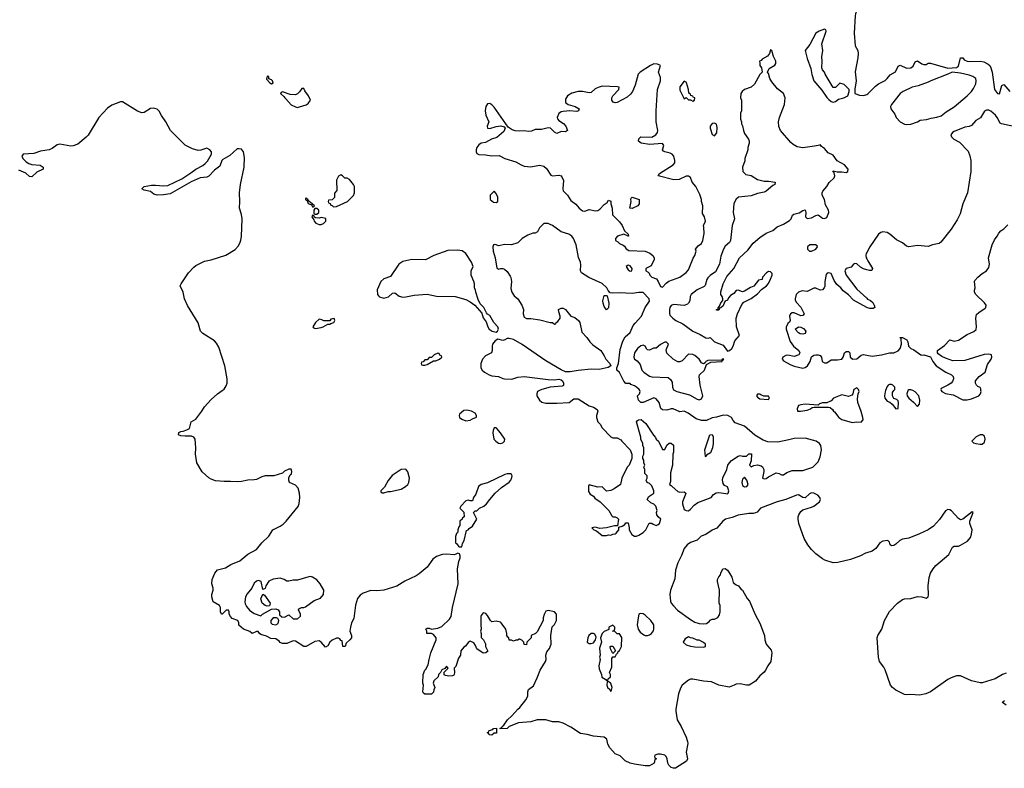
# Model space of a CAD drawing. Header units: inches. Extents: x 2473073 to 2657680, y 705365 to 849016.
# Tile 117 of 151: x 2582158 to 2591274, y 736501 to 743435. Entities that reach past the tile are written whole.
import ezdxf

# ---------------------------------------------------------------- set-up
doc = ezdxf.new("R2010")
doc.units = ezdxf.units.IN
doc.header["$MEASUREMENT"] = 0
for name, color, linetype in [('C5783', 7, 'Continuous'), ('C5784', 7, 'Continuous'), ('C5793', 7, 'Continuous'), ('C5794', 7, 'Continuous')]:
    doc.layers.add(name, color=color, linetype=linetype)

msp = doc.modelspace()

# ---------------------------------------------------------------- linework, layer by layer
at = {"layer": 'C5783', "color": 5, "elevation": 20}
for points in [[(2590000, 738498.1), (2589990, 738495.3), (2589943.6, 738470), (2589850, 738435.4), (2589733, 738407), (2589690, 738402.9), (2589611.8, 738430), (2589590, 738442.1), (2589529.3, 738489.3), (2589487.9, 738527.9), (2589455.8, 738570), (2589422.5, 738630), (2589371.5, 738770), (2589364.4, 738810), (2589365.3, 738830), (2589371.1, 738850), (2589390, 738880.6), (2589410, 738894.7), (2589490, 738919.4), (2589509.8, 738930), (2589561.5, 738970), (2589571.1, 738990), (2589564.6, 739010), (2589546.2, 739030), (2589511.6, 739050), (2589490, 739052.1), (2589470, 739045), (2589430, 739006.3), (2589410, 739008.2), (2589370, 739033.8), (2589349.8, 739029.8), (2589250, 738990.4), (2589170, 738968.5), (2589017.6, 738910), (2588985.4, 738874.6), (2588970, 738866.2), (2588950, 738861.6), (2588910, 738862.9), (2588810, 738845.3), (2588755.1, 738824.9), (2588693, 738810), (2588668, 738790), (2588613.9, 738726.1), (2588570, 738705.8), (2588511.8, 738668.2), (2588468.9, 738651.1), (2588430, 738615.1), (2588370, 738591.4), (2588336.5, 738570), (2588310, 738536.3), (2588286.3, 738473.7), (2588250, 738404), (2588230, 738338), (2588223.5, 738256.5), (2588182.8, 738150), (2588178.8, 738110), (2588182.8, 738050), (2588191, 738030), (2588210, 738004.7), (2588247.5, 737967.5), (2588370, 737881), (2588410, 737856), (2588450, 737841), (2588490, 737838), (2588516.4, 737843.6), (2588540.4, 737859.6), (2588550, 737872), (2588570, 737882), (2588590, 737882), (2588610, 737892), (2588620.4, 737899.6), (2588636.4, 737923.6), (2588642, 737950), (2588642, 738010), (2588635.3, 738030), (2588638, 738150), (2588618, 738230), (2588618, 738250), (2588630, 738274), (2588647.3, 738292.7), (2588648, 738310), (2588668, 738350), (2588690, 738352), (2588710, 738338), (2588730.8, 738310), (2588750, 738272), (2588763.4, 738223.4), (2588790, 738201), (2588812.8, 738192.8), (2588838, 738158), (2588850, 738150.8), (2588892.7, 738072.7), (2588913.4, 738050), (2588966.1, 737926.1), (2589010, 737844.7), (2589053, 737730), (2589058, 737690), (2589070.4, 737650), (2589116, 737596), (2589122.4, 737570), (2589113, 737490), (2589083.8, 737450), (2589063, 737410), (2589050, 737392.7), (2589010, 737359.3), (2588970, 737307), (2588911, 737270), (2588886, 737270), (2588830, 737282.7), (2588790, 737282), (2588772, 737270), (2588726.4, 737253.6), (2588630, 737272), (2588562.9, 737302.9), (2588490, 737309.6), (2588390, 737327.1), (2588370, 737326.9), (2588350, 737318.3), (2588293, 737270), (2588277, 737243), (2588258.7, 737190), (2588234, 737050), (2588234, 737030), (2588246.3, 736950), (2588282, 736890), (2588330, 736790.8), (2588341.6, 736750), (2588344.9, 736730), (2588328, 736650), (2588340.7, 736590), (2588332.3, 736567.7), (2588230, 736502.7), (2588210, 736501.2), (2588188.7, 736510), (2588169.4, 736529.4), (2588159, 736550), (2588153.2, 736590), (2588144, 736610), (2588130, 736624), (2588090, 736633.2), (2588066.4, 736633.6), (2588038, 736622), (2588034, 736610), (2588038, 736598), (2588054, 736590), (2588038, 736582), (2588032, 736550), (2587990, 736524), (2587950, 736522.7), (2587850, 736538.4), (2587808.7, 736550), (2587764, 736570), (2587717.5, 736617.5), (2587670, 736634), (2587620.9, 736690), (2587603.9, 736723.9), (2587595.1, 736770), (2587570, 736789.2), (2587470, 736797.6), (2587413.4, 736813.4), (2587350, 736824.2), (2587262.2, 736882.2), (2587190, 736918), (2587150, 736931.6), (2587090, 736932.3), (2587029.6, 736949.6), (2586950, 736949.6), (2586890, 736932.7), (2586776.8, 736923.2), (2586691, 736889), (2586670, 736868.7), (2586607.3, 736867.3), (2586607.3, 736872.7), (2586622, 736878), (2586626, 736890), (2586640.4, 736899.6), (2586674, 736950), (2586713.8, 736986.2), (2586769.6, 737050.4), (2586790, 737066), (2586844.8, 737135.2), (2586863.7, 737170), (2586862.9, 737210), (2586867.9, 737232.1), (2586913.8, 737266.2), (2586950, 737338), (2586978, 737410), (2587026, 737490), (2587032.3, 737510), (2587029.3, 737550), (2587038.6, 737581.4), (2587062, 737610), (2587079, 737650), (2587074.5, 737730), (2587089.3, 737810.7), (2587110, 737832), (2587129, 737870), (2587128.7, 737930), (2587109.1, 737949.1), (2587050, 737962), (2587030, 737958), (2587014.4, 737925.6), (2587005.4, 737894.6), (2587004.7, 737870), (2586950, 737766), (2586934, 737750), (2586894, 737730), (2586892, 737710), (2586854, 737670), (2586850, 737646), (2586828.9, 737648.9), (2586826, 737670), (2586808.4, 737688.4), (2586790, 737698), (2586782, 737698), (2586770, 737688), (2586750, 737688), (2586730, 737678), (2586710, 737688), (2586690, 737688), (2586686, 737710), (2586676.4, 737716.4), (2586668.7, 737730), (2586668.7, 737750), (2586658, 737790), (2586615.3, 737850), (2586610, 737855.3), (2586570, 737864), (2586530, 737858), (2586518, 737870), (2586490, 737918), (2586473.6, 737933.6), (2586450, 737942), (2586430, 737918), (2586427.1, 737907.1), (2586426, 737830), (2586431.1, 737791.1), (2586424.7, 737770), (2586431.1, 737748.9), (2586431.6, 737711.6), (2586451.3, 737690), (2586470, 737654), (2586471.3, 737630), (2586492.7, 737587.3), (2586474, 737570), (2586450, 737569), (2586389, 737609), (2586378, 737638), (2586362, 737662), (2586330, 737678), (2586310, 737668), (2586286.4, 737633.6), (2586270, 737622), (2586242, 737590), (2586238, 737550), (2586219.8, 737520.2), (2586196, 737444), (2586182, 737430), (2586184.7, 737390), (2586182, 737370), (2586176.9, 737363.1), (2586163.6, 737356.4), (2586130, 737355.3), (2586100.4, 737360.4), (2586087.3, 737367.3), (2586087.3, 737392.7), (2586126, 737430), (2586110, 737446), (2586094, 737426), (2586065.4, 737414.6), (2586052.7, 737387.3), (2586034, 737370), (2586032.7, 737347.3), (2585992, 737310), (2585986, 737290), (2586002, 737250), (2585992.7, 737227.3), (2585990, 737206), (2585970, 737188), (2585910, 737188), (2585896.4, 737196.4), (2585889.5, 737210), (2585895.3, 737270), (2585889.5, 737290.5), (2585893.2, 737370), (2585910, 737411.3), (2585919.3, 737420.7), (2585938.9, 737461.1), (2585947.6, 737510), (2585965.6, 737570), (2586014, 737690), (2586014, 737710), (2585990, 737742), (2585970, 737748.7), (2585926, 737750), (2585926, 737770), (2585918, 737790), (2585930, 737798), (2585950, 737798), (2585971.3, 737791.3), (2586030, 737800.5), (2586065.3, 737814.7), (2586137.1, 737882.9), (2586152.9, 737907.1), (2586163.6, 737990), (2586218, 738210), (2586212.5, 738347.5), (2586223.7, 738416.3), (2586235.3, 738450), (2586235.3, 738470), (2586228.4, 738488.4), (2586215.3, 738495.3), (2586196.8, 738483.2), (2586180.7, 738479.3), (2586110, 738484), (2586070, 738480.9), (2586016.3, 738463.7), (2585982.9, 738437.1), (2585930, 738365.3), (2585857.4, 738302.6), (2585830, 738284.6), (2585724.9, 738235.1), (2585650, 738189.8), (2585530, 738151.1), (2585465.6, 738145.6), (2585410, 738147.6), (2585338, 738122), (2585310, 738105.1), (2585286.7, 738073.3), (2585266.5, 738013.5), (2585250.3, 737890), (2585230.5, 737850), (2585221, 737810), (2585216, 737770), (2585230.5, 737730.5), (2585230.6, 737710), (2585216, 737690), (2585181, 737659), (2585170, 737628), (2585148.9, 737628.9), (2585142, 737682), (2585130, 737686), (2585122, 737702), (2585110, 737706), (2585090, 737706), (2585050, 737688.7), (2585030, 737668.7), (2585010, 737635.3), (2584990, 737622), (2584950, 737668.7), (2584930, 737682), (2584890, 737675.3), (2584810, 737629), (2584790, 737629), (2584710, 737678), (2584690, 737682), (2584630, 737658), (2584590, 737658), (2584570, 737668), (2584560.4, 737680.4), (2584530, 737702), (2584483.2, 737703.2), (2584443.7, 737723.7), (2584390, 737742), (2584378, 737750), (2584367.3, 737767.3), (2584350, 737768), (2584310, 737748.7), (2584289, 737769), (2584228.7, 737790), (2584187.3, 737827.3), (2584186, 737850), (2584178, 737870), (2584126, 737890), (2584110, 737906), (2584098, 737930), (2584098, 737950), (2584090, 737966), (2584070, 737966), (2584034, 737930), (2584026, 737930), (2584018, 737950), (2584018, 737990), (2584008, 738010), (2583950, 738042), (2583937.2, 738090), (2583935.3, 738110), (2583948.7, 738150), (2583948.7, 738170), (2583937.2, 738210), (2583939.3, 738250), (2583964.5, 738310), (2583990, 738338.8), (2584062.5, 738357.5), (2584112.7, 738390), (2584197.1, 738422.9), (2584270, 738483.7), (2584350.8, 738529.2), (2584398.3, 738590), (2584466, 738650), (2584500.9, 738710), (2584570, 738743.1), (2584597.7, 738762.3), (2584625.4, 738790), (2584734.7, 738925.3), (2584745.1, 738954.9), (2584751.6, 739010), (2584749.8, 739050), (2584735.3, 739095.3), (2584710, 739122.4), (2584657.2, 739150), (2584649.5, 739169.5), (2584649.4, 739190.6), (2584662, 739218), (2584673.2, 739230), (2584679, 739250), (2584670, 739273.2), (2584650, 739273.2), (2584610, 739253.2), (2584590, 739236), (2584510, 739209.6), (2584430, 739209.3), (2584399.9, 739200.1), (2584350, 739176), (2584330, 739172), (2584270, 739171.6), (2584210, 739158), (2584170, 739154.7), (2584110, 739159.1), (2584050, 739156.9), (2583970, 739165.1), (2583930, 739178.9), (2583910, 739191.6), (2583848.5, 739248.5), (2583798, 739330), (2583785.2, 739410), (2583787.3, 739470), (2583782.4, 739550), (2583770, 739569.4), (2583750, 739578), (2583690, 739576.2), (2583650, 739582), (2583628, 739590), (2583630, 739610.4), (2583650, 739620.5), (2583670, 739623), (2583704.2, 739635.8), (2583729.3, 739650), (2583744.5, 739710), (2583790, 739735.5), (2583845.6, 739810), (2583869.6, 739850), (2583930, 739917.6), (2583989.6, 739970), (2584031, 740000)], [(2586972, 740000), (2586952, 739990), (2586944.7, 739970), (2586946, 739950), (2586970, 739911.3), (2586993.7, 739893.7), (2587030, 739882.8), (2587130, 739883), (2587246, 739890), (2587290, 739922), (2587330, 739924.7), (2587430, 739858), (2587470, 739844.7), (2587503.6, 739823.6), (2587512, 739810), (2587498, 739770), (2587498, 739750), (2587512, 739710), (2587532, 739690), (2587550, 739654), (2587630, 739572), (2587650, 739562), (2587690, 739562), (2587723.6, 739543.6), (2587732, 739530), (2587810.9, 739450.9), (2587824.7, 739410), (2587824.7, 739370), (2587802, 739310), (2587782, 739290), (2587732, 739190), (2587722, 739130), (2587662, 739090), (2587630, 739074), (2587590, 739068.7), (2587550, 739108), (2587510, 739104), (2587430, 739126), (2587423.6, 739116.4), (2587425.4, 739065.4), (2587439.6, 739039.6), (2587470, 739022), (2587483.5, 739003.5), (2587532, 738970), (2587591.1, 738911.1), (2587612, 738890), (2587639.6, 738839.6), (2587650, 738832), (2587670, 738832), (2587690, 738822), (2587702, 738810), (2587694, 738746), (2587666, 738746), (2587590, 738728.7), (2587530, 738722), (2587485.4, 738734.6), (2587454, 738730), (2587474, 738710), (2587499.8, 738699.8), (2587550, 738658), (2587590, 738658), (2587610, 738664.7), (2587630, 738662), (2587648.9, 738671.1), (2587670, 738672), (2587680.4, 738679.6), (2587706, 738710), (2587706, 738734), (2587736.4, 738743.6), (2587762, 738758), (2587770, 738774), (2587790, 738774), (2587802, 738730), (2587802, 738710), (2587825.4, 738665.4), (2587850, 738652), (2587870, 738652), (2587890, 738662), (2587930, 738684.7), (2587955.3, 738710), (2587987.3, 738772.7), (2588010, 738772), (2588022, 738762), (2588050, 738751.3), (2588070, 738758), (2588082, 738770), (2588094, 738810), (2588068, 738830), (2588058, 738850), (2588055.3, 738870), (2588061.2, 738890), (2588048.7, 738930), (2588030, 738948.7), (2588000.2, 738960.2), (2587968.7, 738990), (2587982, 739018), (2588028, 739050), (2588028.7, 739070), (2588010, 739118), (2587990, 739138), (2587966, 739150), (2587958, 739170), (2587966, 739190), (2587966, 739210), (2587947.3, 739232.7), (2587946, 739270), (2587938, 739290), (2587946, 739310), (2587938, 739330), (2587936.4, 739356.4), (2587928, 739370), (2587928.4, 739391.6), (2587938, 739410), (2587938, 739470), (2587928, 739490), (2587928, 739510), (2587908.9, 739548.9), (2587908.4, 739568.4), (2587869.3, 739709.3), (2587876.4, 739723.6), (2587886, 739730), (2587910.5, 739730.5), (2587953.7, 739693.7), (2588026.4, 739586.4), (2588045.4, 739565.4), (2588052, 739550), (2588072, 739530), (2588110, 739454), (2588130, 739454), (2588150, 739494), (2588170, 739514), (2588190, 739514), (2588210, 739494), (2588211.3, 739430), (2588204.7, 739410), (2588200.7, 739310), (2588182, 739238), (2588182, 739158), (2588174, 739130), (2588190, 739122), (2588198, 739110), (2588250, 739066.4), (2588270, 739059.3), (2588310, 739061), (2588324.7, 739050), (2588320.7, 739030), (2588295.5, 738970), (2588294.9, 738950), (2588310, 738898.8), (2588330, 738888), (2588350, 738887.3), (2588370, 738900.7), (2588401.6, 738938.4), (2588437.7, 738962.3), (2588561.2, 739010), (2588582.4, 739037.6), (2588607.2, 739052.8), (2588630, 739054.8), (2588694.8, 739045.2), (2588710, 739044.9), (2588716, 739050), (2588723.7, 739070), (2588718.4, 739090), (2588710, 739109), (2588682, 739122), (2588670, 739138), (2588663.7, 739170), (2588666.8, 739193.2), (2588704, 739270), (2588715.3, 739310), (2588729.1, 739330.9), (2588749.1, 739350.9), (2588810, 739391.3), (2588830, 739398), (2588850, 739392), (2588887.3, 739392.7), (2588910, 739414), (2588932.7, 739412.7), (2588931.3, 739348.7), (2588914, 739310), (2588930, 739294), (2588955.3, 739304.7), (2588989.3, 739310.7), (2589023.5, 739303.5), (2589034.8, 739294.8), (2589046.8, 739270), (2589046.8, 739250), (2589034, 739190), (2589050, 739182), (2589070, 739186), (2589090, 739202), (2589163.1, 739236.9), (2589190, 739231.3), (2589210, 739220.7), (2589230, 739220.7), (2589260.1, 739239.9), (2589310, 739259.5), (2589410, 739259.5), (2589502, 739290), (2589550, 739341), (2589570, 739386), (2589581.1, 739450), (2589575.6, 739490), (2589564.2, 739510), (2589532, 739530), (2589430, 739558.8), (2589330, 739557.3), (2589277.7, 739542.3), (2589176.9, 739523.1), (2589084.2, 739524.2), (2589040.5, 739540.5), (2588965.7, 739585.7), (2588870, 739670.5), (2588782.6, 739702.6), (2588763.2, 739723.2), (2588748.7, 739750), (2588714, 739770), (2588670, 739771.9), (2588610, 739752.8), (2588570, 739748.3), (2588515.9, 739724.1), (2588470, 739722), (2588419.6, 739739.6), (2588347.6, 739790), (2588310, 739808.2), (2588270, 739803.5), (2588209.3, 739830.7), (2588190, 739831.6), (2588150, 739817.2), (2588110, 739820.9), (2588094, 739834), (2588079.7, 739890), (2588050, 739922.4), (2588030, 739931.3), (2587930, 739888.7), (2587910, 739888.7), (2587898, 739898), (2587888.7, 739910), (2587878, 739950), (2587895.3, 739970), (2587904, 739990), (2587898.3, 740000)], [(2588224, 740000), (2588241, 739990), (2588359.3, 739959.3), (2588430, 739919.5), (2588450, 739912.7), (2588470, 739924.4), (2588482, 739950), (2588470.3, 740000)], [(2589878.6, 740000), (2589871.1, 739968.9), (2589862, 739958), (2589830, 739946), (2589770, 739961.2), (2589694, 739930), (2589670, 739906), (2589630, 739886), (2589590, 739886), (2589563.6, 739876.4), (2589550, 739866), (2589430, 739873.2), (2589390, 739869.2), (2589370, 739862), (2589354.8, 739830), (2589358, 739810), (2589387.9, 739807.9), (2589450, 739819.3), (2589479, 739830), (2589496.6, 739843.4), (2589512.9, 739847.1), (2589646, 739846), (2589662, 739842), (2589684, 739824), (2589691.3, 739810), (2589703.4, 739803.4), (2589743.1, 739750), (2589770, 739730.5), (2589864, 739704), (2589909.5, 739710.5), (2589950, 739708.4), (2589967.6, 739730), (2589965.4, 739750), (2589950, 739805.2), (2589917, 739890), (2589915.1, 739924.9), (2589921.2, 739970), (2589929.2, 739990), (2589926.6, 740000)]]:
    msp.add_lwpolyline(points, dxfattribs=at)
for points in [[(2589010, 739968), (2588990, 739968), (2588982.8, 739957.2), (2588981, 739950), (2588990, 739938), (2589010, 739924.9), (2589090, 739918), (2589099, 739930), (2589090, 739948), (2589048.9, 739948.9), (2589019, 739959)], [(2586297.2, 739817.2), (2586270, 739814), (2586230, 739782), (2586225.5, 739770), (2586230, 739752), (2586250, 739736), (2586290, 739721), (2586330, 739724.7), (2586350, 739738), (2586387.3, 739752.7), (2586388, 739770), (2586374, 739790), (2586342, 739810)], [(2586570, 739654.5), (2586550, 739654.5), (2586540.5, 739630), (2586539.3, 739610), (2586547.3, 739550), (2586566, 739530), (2586590, 739514), (2586610, 739510.7), (2586630, 739517.3), (2586645.2, 739530), (2586649.2, 739550), (2586610, 739609.2), (2586574.5, 739650)], [(2588510, 739386), (2588506, 739390), (2588502, 739450), (2588548.7, 739590), (2588570, 739594), (2588578, 739570), (2588578, 739510), (2588571.6, 739468.4), (2588555.3, 739424.7), (2588518, 739402)], [(2585732.7, 739272.7), (2585690, 739269), (2585605.2, 739214.8), (2585570, 739168), (2585536, 739104), (2585502, 739070), (2585502, 739062), (2585512.7, 739052.7), (2585530, 739052), (2585570, 739064.7), (2585590, 739066), (2585690, 739086.8), (2585730, 739110.8), (2585750, 739131), (2585760.9, 739150), (2585766.6, 739190), (2585750, 739248)], [(2586670, 739229.2), (2586650, 739222.7), (2586490, 739144.5), (2586430, 739129.3), (2586418, 739122), (2586407.3, 739110), (2586379.9, 739040.1), (2586358.8, 739010), (2586350, 738978), (2586330, 738978), (2586310, 738986), (2586290, 738978), (2586242, 738930), (2586234, 738910), (2586270, 738874), (2586272, 738830), (2586258, 738822), (2586254, 738810), (2586234, 738790), (2586234, 738750), (2586223.6, 738736.4), (2586214, 738710), (2586214, 738690), (2586203.6, 738676.4), (2586192.7, 738647.3), (2586192, 738610), (2586194, 738590), (2586203.6, 738583.6), (2586219.6, 738559.6), (2586230, 738552), (2586250, 738554), (2586258, 738582), (2586272.7, 738610), (2586294.6, 738705.4), (2586310, 738711.3), (2586318, 738722), (2586350, 738744), (2586389.3, 738810), (2586358, 738870), (2586375.3, 738884.7), (2586390, 738886), (2586414, 738910), (2586454, 738930), (2586481.2, 738950), (2586509.6, 738990.4), (2586561.2, 739050), (2586619.3, 739100.7), (2586690, 739151), (2586705.2, 739170), (2586715.3, 739195.3), (2586718, 739210), (2586708.4, 739228.4)], [(2588870, 739198), (2588850, 739178), (2588842.8, 739150), (2588850, 739122), (2588870, 739107.3), (2588890, 739111.3), (2588901.2, 739130), (2588890, 739168.7)], [(2584850, 738277), (2584834.5, 738274.5), (2584730, 738245.2), (2584690, 738245.2), (2584650, 738234), (2584630, 738234), (2584608, 738250), (2584570, 738262), (2584506.2, 738253.8), (2584464.9, 738235.1), (2584437.3, 738190), (2584430, 738168), (2584410, 738158), (2584393.2, 738230), (2584370, 738240.9), (2584350, 738233.6), (2584330, 738216.2), (2584307.4, 738170), (2584263.2, 738116.8), (2584248.9, 738090), (2584243.1, 738043.1), (2584246, 738026), (2584259.2, 737999.2), (2584286.7, 737966.7), (2584330, 737936), (2584390, 737914), (2584406, 737930), (2584490, 737974), (2584530, 737978), (2584552, 737970), (2584562, 737950), (2584563.6, 737923.6), (2584583.6, 737903.6), (2584610, 737902), (2584650, 737922), (2584690, 737884.7), (2584730, 737886.8), (2584758, 737910), (2584758, 737930), (2584738, 737970), (2584743.1, 737976.9), (2584766, 737990), (2584790, 737991.3), (2584803.1, 737996.9), (2584884.1, 738055.9), (2584942.7, 738077.3), (2584969.2, 738110), (2584973.2, 738150), (2584940.9, 738210), (2584910, 738246), (2584870, 738272.3)], [(2584450, 738002), (2584430, 738008.7), (2584404, 738030), (2584389.5, 738070), (2584410, 738114), (2584423.6, 738103.6), (2584478, 738030), (2584470, 738006)], [(2584536.4, 737896.4), (2584506, 737894), (2584482, 737870), (2584482, 737850), (2584496, 737836), (2584530, 737831), (2584550, 737842), (2584558, 737870), (2584548.4, 737888.4)], [(2587903.8, 737936.2), (2587890.9, 737929.1), (2587884.5, 737895.5), (2587876, 737830), (2587884.7, 737790), (2587902.8, 737762.8), (2587936.9, 737736.9), (2587950, 737731.3), (2587970, 737731.3), (2587990, 737738), (2588009.1, 737750.9), (2588024.7, 737775.3), (2588029.1, 737790.9), (2588029.2, 737830), (2588002, 737870), (2587950, 737920.7), (2587930, 737933.3)], [(2587650, 737828), (2587614, 737810), (2587612.7, 737787.3), (2587570, 737768.7), (2587551.3, 737750), (2587536, 737710), (2587544.7, 737670), (2587526, 737614), (2587531, 737550), (2587526, 737530), (2587531.3, 737510), (2587518.8, 737450), (2587524, 737424), (2587544.7, 737370), (2587546.4, 737346.4), (2587583.6, 737323.6), (2587590, 737314), (2587602, 737318), (2587606, 737330), (2587628, 737350), (2587628, 737370), (2587618, 737390), (2587640.4, 737439.6), (2587640.4, 737519.6), (2587650, 737534), (2587670, 737534), (2587682, 737558), (2587695.3, 737570), (2587698, 737582), (2587710, 737592), (2587729.1, 737630.9), (2587732.5, 737712.5), (2587710, 737746), (2587690, 737748), (2587667.3, 737767.3), (2587646, 737770), (2587662, 737778), (2587667.3, 737792.7), (2587668, 737810)], [(2587470, 737749), (2587450, 737749), (2587427.3, 737730), (2587418.8, 737710), (2587412, 737670), (2587430, 737658), (2587450, 737658), (2587470, 737664.7), (2587489, 737690), (2587494.6, 737714.6), (2587483.1, 737743.1)], [(2588350, 737718), (2588319.6, 737700.4), (2588302, 737670), (2588330, 737644.7), (2588370, 737631.3), (2588410, 737626), (2588490, 737624.7), (2588506, 737630), (2588508, 737650), (2588490, 737668), (2588450, 737688), (2588430, 737688), (2588390, 737708), (2588368.4, 737708.4)], [(2587650, 737566), (2587628.9, 737608.9), (2587626, 737630), (2587630, 737634), (2587650, 737634), (2587674, 737590)], [(2587610, 737306), (2587598, 737302), (2587594, 737270), (2587604.7, 737244.7), (2587616.9, 737236.9), (2587630, 737214), (2587636.4, 737223.6), (2587642, 737250), (2587630, 737286)], [(2586530, 736808.7), (2586506, 736810), (2586502, 736822), (2586488, 736830), (2586490, 736834), (2586502, 736838), (2586506, 736850), (2586538, 736862), (2586546, 736870), (2586572, 736872), (2586572.7, 736827.3), (2586550, 736826)]]:
    msp.add_lwpolyline(points, close=True, dxfattribs=at)
at = {"layer": 'C5784', "color": 5, "elevation": 20}
for points in [[(2590000, 743558.6), (2589988.3, 743551.7), (2589928.3, 743531.7), (2589905.7, 743514.3), (2589895.1, 743490), (2589892.6, 743470), (2589884.1, 743310), (2589893.8, 743193.8), (2589916.9, 743150), (2589922.4, 743122.4), (2589918.3, 743081.7), (2589892.5, 742952.5), (2589904, 742870), (2589890.9, 742790.9), (2589891.3, 742750), (2589934.7, 742734.7), (2589970, 742731.8), (2590000, 742743.5)], [(2584031, 740000), (2584050, 740013.8), (2584070, 740045.3), (2584078.3, 740070), (2584077.3, 740110), (2584057.9, 740230), (2584003.1, 740403.1), (2583979.9, 740439.9), (2583960.6, 740460.6), (2583854, 740530), (2583833.3, 740550), (2583810, 740626.6), (2583710, 740787.6), (2583684.2, 740850), (2583671.7, 740911.7), (2583643, 740970), (2583651.6, 740990), (2583721.1, 741090), (2583770, 741143.2), (2583790, 741158.5), (2583870, 741198.2), (2583930, 741210.2), (2584067, 741253), (2584153.5, 741306.5), (2584181, 741339), (2584195.2, 741364.8), (2584206.5, 741393.5), (2584212.9, 741427.1), (2584217.3, 741590), (2584212.8, 741630), (2584194.4, 741690), (2584197.1, 741750), (2584193.7, 741830), (2584201.9, 741910), (2584236.6, 742070), (2584239, 742159), (2584231.3, 742211.3), (2584210, 742235.1), (2584190, 742239.7), (2584170, 742237.6), (2584102.8, 742177.2), (2584040.1, 742139.9), (2584030.2, 742130), (2584010, 742079.7), (2583960.1, 742039.9), (2583910, 741986.2), (2583890, 741976.8), (2583830, 741969.8), (2583746.7, 741933.3), (2583550, 741822), (2583490, 741812.2), (2583429.7, 741809.7), (2583400.4, 741820.4), (2583370, 741842.7), (2583310, 741855.3), (2583288, 741870), (2583309.4, 741890.6), (2583377.5, 741902.5), (2583416.6, 741903.4), (2583490, 741896.1), (2583530, 741900.8), (2583657.9, 741962.1), (2583743.8, 742016.2), (2583790, 742051.1), (2583853.9, 742086.1), (2583876.6, 742103.4), (2583895.9, 742124.1), (2583932.3, 742190), (2583933, 742210), (2583919.8, 742230), (2583890, 742244.7), (2583833.7, 742226.3), (2583810, 742224), (2583757.9, 742237.9), (2583690, 742272), (2583555, 742410), (2583510, 742488.3), (2583470, 742546.9), (2583448.9, 742588.9), (2583430, 742604.9), (2583394.9, 742614.9), (2583370, 742612.6), (2583310, 742574.3), (2583290, 742573.1), (2583248.9, 742588.9), (2583110, 742675), (2583090, 742674.2), (2583010, 742643.5), (2582970, 742614.4), (2582891.6, 742530), (2582793.1, 742366.9), (2582773.9, 742346.1), (2582697, 742283), (2582653.6, 742266.4), (2582630, 742263.4), (2582530, 742281.1), (2582505.5, 742274.5), (2582457.3, 742242.7), (2582430, 742230.9), (2582350, 742218.9), (2582290, 742195.2), (2582190.1, 742189.9), (2582178.6, 742170), (2582185.4, 742150), (2582217.3, 742117.3), (2582242.8, 742102.8), (2582270, 742094.4), (2582348.6, 742088.6), (2582376.3, 742070), (2582374, 742050), (2582316.7, 742023.3), (2582270, 741978.9), (2582250, 741981.7), (2582213.5, 742013.5), (2582150, 742042.9)], [(2587898.3, 740000), (2587892.7, 740010), (2587870, 740031.8), (2587850, 740045.2), (2587816.4, 740056.4), (2587810, 740066), (2587770, 740066), (2587750, 740088), (2587710, 740168), (2587688, 740190), (2587686, 740210), (2587702, 740250), (2587718.9, 740381.1), (2587742.7, 740457.3), (2587763.2, 740496.8), (2587810, 740538.8), (2587838.6, 740601.4), (2587854.9, 740625.1), (2587915.4, 740690), (2587949.6, 740770), (2587990, 740826.8), (2587984.5, 740850), (2587929, 740909), (2587889.4, 740909.4), (2587830, 740899.3), (2587710, 740904.5), (2587650, 740901.2), (2587625.2, 740905.2), (2587606.6, 740926.6), (2587594, 740950), (2587550, 740991.8), (2587427.2, 741047.2), (2587358, 741090), (2587348.7, 741110), (2587354.2, 741165.8), (2587350, 741188), (2587333.1, 741233.1), (2587310, 741348.7), (2587286, 741410), (2587270, 741429.2), (2587242, 741450), (2587170, 741469), (2587090, 741529), (2587070, 741539), (2587050, 741548), (2587010, 741546), (2586970, 741506), (2586950.9, 741469.1), (2586930, 741458), (2586910, 741458), (2586862, 741438), (2586810, 741408), (2586770, 741368.7), (2586710.7, 741349.3), (2586650, 741352.3), (2586590, 741340.9), (2586570, 741349.2), (2586550, 741353.2), (2586544.7, 741350), (2586538.8, 741330), (2586543.1, 741290), (2586560.5, 741230), (2586571, 741151), (2586576.9, 741136.9), (2586590, 741124.7), (2586611.1, 741131.1), (2586630, 741131.3), (2586645.4, 741125.4), (2586670, 741102), (2586699.8, 741059.8), (2586706, 741046), (2586710.5, 741010.5), (2586705.5, 740945.5), (2586714, 740910), (2586736.5, 740876.5), (2586770.7, 740850), (2586807.3, 740790), (2586822, 740750), (2586820.5, 740710), (2586830, 740681), (2586850, 740667.3), (2586890, 740667.7), (2586974, 740654), (2587070, 740631), (2587091, 740631), (2587110, 740614), (2587122, 740618), (2587126, 740630), (2587140.4, 740639.6), (2587162, 740670), (2587162, 740690), (2587148.7, 740730), (2587148, 740750), (2587170, 740762), (2587190, 740762), (2587210, 740752), (2587262, 740690), (2587296.4, 740676.4), (2587331, 740650), (2587344, 740630), (2587362, 740542), (2587410, 740492), (2587438, 740450), (2587463.5, 740423.5), (2587538, 740370), (2587570, 740322), (2587584.7, 740290), (2587622, 740250), (2587632, 740230), (2587606.4, 740213.6), (2587523.7, 740196.3), (2587450, 740197.6), (2587330, 740187), (2587253.6, 740173.6), (2587210, 740173.2), (2587170, 740192.3), (2587030, 740275.6), (2586810, 740427), (2586730, 740472.3), (2586690, 740483.7), (2586670, 740481.2), (2586650, 740469.2), (2586630, 740464), (2586585.4, 740474.6), (2586559.8, 740460.2), (2586536, 740430), (2586531, 740410), (2586531.3, 740370), (2586524.7, 740350), (2586470, 740320.9), (2586443, 740290), (2586428.2, 740250), (2586428.2, 740210), (2586439.3, 740190), (2586460.4, 740170), (2586505.5, 740145.5), (2586530, 740136), (2586590, 740130.4), (2586630, 740110.5), (2586647.5, 740107.5), (2586715.6, 740104.4), (2586770, 740124.9), (2586830, 740130.7), (2587050, 740103), (2587110, 740100.7), (2587150, 740104.7), (2587170, 740098), (2587182, 740090), (2587192, 740070), (2587191.6, 740048.4), (2587179.6, 740040.4), (2587070, 740032.7), (2586992, 740010), (2586972, 740000)], [(2590000, 741277.3), (2589996.1, 741270), (2589992.3, 741252.3), (2589995.9, 741230), (2590000, 741221.4)], [(2590000, 741119.2), (2589970, 741126.4), (2589943.4, 741143.4), (2589910, 741174), (2589890, 741176.2), (2589878.8, 741170), (2589857.1, 741142.9), (2589810, 741131.8), (2589796.4, 741110), (2589810, 741068.7), (2589910, 740940.4), (2590000, 740855.1)], [(2590000, 740769.7), (2589878, 740838), (2589830, 740888.2), (2589782.5, 740922.5), (2589762, 740950), (2589723.6, 740983.6), (2589698.3, 741018.3), (2589670, 741082.9), (2589650, 741091.1), (2589633.8, 741086.2), (2589625, 741075), (2589613.8, 741010), (2589612.6, 740967.4), (2589607.4, 740952.6), (2589590, 740932.3), (2589570, 740929.2), (2589530, 740947.3), (2589510, 740947.3), (2589450, 740918), (2589402.5, 740922.5), (2589370, 740912.8), (2589348.3, 740890), (2589336.5, 740850), (2589338.7, 740838.7), (2589350, 740817.1), (2589391.7, 740771.7), (2589421, 740710), (2589410, 740695.3), (2589390, 740693.2), (2589330, 740719.6), (2589310, 740720.5), (2589293.4, 740710), (2589286.7, 740690), (2589290.6, 740649.4), (2589286.4, 740633.6), (2589270, 740622), (2589253, 740587), (2589254.4, 740570), (2589290, 740454), (2589322.8, 740410), (2589371.3, 740370), (2589382, 740350), (2589372, 740330), (2589330, 740316), (2589270, 740327.6), (2589250, 740326), (2589222.6, 740310), (2589216.3, 740290), (2589230, 740276.3), (2589290, 740240.4), (2589330, 740225.3), (2589410, 740208.1), (2589430, 740213.4), (2589451.3, 740230), (2589475.6, 740270), (2589487.5, 740312.5), (2589510, 740326.8), (2589530, 740330.8), (2589551, 740331), (2589570, 740324.7), (2589581, 740310), (2589588.5, 740268.5), (2589610, 740256.3), (2589630, 740258), (2589670, 740284), (2589730, 740284.9), (2589768.9, 740291.1), (2589782, 740310), (2589795.3, 740350), (2589810, 740361), (2589830, 740361), (2589844.7, 740350), (2589846, 740310), (2589870.7, 740290.7), (2589910, 740294), (2589950, 740326.8), (2589970, 740334), (2590000, 740328)], [(2588470.3, 740000), (2588458.7, 740050), (2588448, 740130), (2588453.3, 740146.7), (2588496.9, 740190), (2588518, 740242), (2588557.2, 740262.8), (2588662, 740270), (2588660.4, 740279.6), (2588678, 740290), (2588662, 740290), (2588659.6, 740280.4), (2588530, 740277.2), (2588512, 740270), (2588503.6, 740256.4), (2588490, 740248), (2588470, 740258), (2588449, 740290), (2588410, 740325.2), (2588390, 740335.1), (2588350, 740338), (2588290, 740274), (2588270, 740265.2), (2588250, 740265.2), (2588208, 740290), (2588150, 740346), (2588143.1, 740376.9), (2588166, 740430), (2588147.3, 740447.3), (2588130, 740448), (2588090, 740428), (2588050, 740394), (2588027.5, 740392.5), (2587990, 740375.3), (2587970, 740378), (2587963.1, 740383.1), (2587948, 740410), (2587930, 740422), (2587910, 740415.3), (2587878, 740390), (2587850, 740348), (2587842.8, 740310), (2587850.9, 740290.9), (2587874.4, 740274.4), (2587902.8, 740242.8), (2587918.8, 740190), (2587936, 740170), (2587990, 740133.4), (2588010, 740127.2), (2588162.5, 740122.5), (2588183.9, 740103.9), (2588198.8, 740078.8), (2588203, 740030), (2588210, 740008.2), (2588224, 740000)], [(2589926.6, 740000), (2589924, 740010), (2589910, 740024), (2589881, 740010), (2589878.6, 740000)]]:
    msp.add_lwpolyline(points, dxfattribs=at)
for points in [[(2589608.7, 743348.7), (2589558.8, 743330), (2589530, 743309), (2589474.9, 743205.1), (2589430.7, 743149.3), (2589450, 743074.8), (2589482, 742982), (2589491, 742929), (2589510.7, 742870), (2589583.8, 742783.8), (2589630, 742714.8), (2589650, 742694.8), (2589670, 742678.8), (2589690, 742670.7), (2589710, 742677.1), (2589740.3, 742699.7), (2589788, 742710), (2589824, 742730), (2589838, 742770), (2589838, 742790), (2589790, 742835.3), (2589750, 742848), (2589710, 742808), (2589690, 742808), (2589615.3, 742930), (2589608.7, 742950), (2589589.4, 742969.4), (2589585.2, 742990), (2589589.2, 743050), (2589586, 743090), (2589594, 743150), (2589585.2, 743210), (2589624, 743330), (2589620.4, 743340.4)], [(2589110, 743157.2), (2589098.8, 743121.2), (2589082.8, 743097.2), (2589032, 743070), (2589023.6, 743056.4), (2589006, 743050), (2589011.6, 743031.6), (2589011, 743010), (2589026, 742990), (2589032, 742950), (2589010, 742928), (2588961, 742839), (2588931, 742809), (2588870, 742788.7), (2588846, 742770), (2588836, 742750), (2588831.6, 742711.6), (2588842, 742690), (2588842, 742590), (2588832, 742570), (2588832, 742530), (2588832.7, 742512.7), (2588842, 742490), (2588842, 742470), (2588851.1, 742451.1), (2588858, 742410), (2588870, 742382), (2588904.7, 742330), (2588911.3, 742310), (2588911.3, 742290), (2588898, 742250), (2588898, 742230), (2588871.3, 742150), (2588870.9, 742129.1), (2588851.3, 742070), (2588852, 742030), (2588882, 742002), (2588930, 741991.3), (2588990, 741956), (2589050, 741940.7), (2589090, 741940.7), (2589154, 741930), (2589151, 741910), (2589130, 741899), (2589070, 741847), (2589050, 741837), (2588990, 741825.6), (2588930, 741804.2), (2588814, 741790), (2588790, 741774), (2588768.5, 741731.5), (2588763, 741650), (2588774.9, 741590), (2588754.9, 741530), (2588739.1, 741390), (2588728.6, 741371.4), (2588690, 741336.2), (2588674.9, 741310), (2588650, 741244), (2588637.1, 741170), (2588601.4, 741098.6), (2588550, 741067), (2588530, 741043.7), (2588521.3, 741030), (2588505.8, 740974.2), (2588496.7, 740963.3), (2588430, 740932.6), (2588375.5, 740890), (2588365.5, 740870), (2588362.8, 740830), (2588351.3, 740810), (2588339.9, 740800.1), (2588310, 740786.6), (2588210, 740798), (2588190, 740789.3), (2588178.4, 740770), (2588173.7, 740750), (2588173.7, 740713.7), (2588178.3, 740698.3), (2588203.8, 740670), (2588234, 740650), (2588299.1, 740619.1), (2588390, 740549), (2588458.3, 740518.3), (2588510, 740487.7), (2588536, 740484), (2588552, 740492), (2588591.3, 740450), (2588670, 740420.7), (2588710, 740364.7), (2588730, 740370.8), (2588751.8, 740390), (2588764.5, 740410), (2588779.7, 740460.3), (2588822.7, 740510), (2588795.6, 740590), (2588793, 740670), (2588802.4, 740710), (2588843.3, 740796.7), (2588862.7, 740817.3), (2588930, 740853), (2588990, 740895.5), (2589024.9, 740935.1), (2589072.6, 740970), (2589090, 740990.8), (2589110, 741030.8), (2589123.7, 741070), (2589124, 741084), (2589110, 741099), (2589090, 741102), (2589070.9, 741089.1), (2589034, 741050), (2589032, 741030), (2588996.9, 741023.1), (2588953.7, 740966.3), (2588925.2, 740954.8), (2588870, 740922), (2588850, 740915.3), (2588810, 740928.7), (2588790, 740928), (2588770, 740898), (2588739.6, 740880.4), (2588721, 740859), (2588710, 740838), (2588691.1, 740828.9), (2588682, 740818), (2588670, 740786), (2588650, 740766), (2588638, 740762), (2588630, 740746), (2588610, 740746), (2588610, 740752), (2588626, 740754), (2588626, 740766), (2588638, 740782), (2588648.4, 740811.6), (2588667.3, 740832.7), (2588668, 740850), (2588662, 740870), (2588649.3, 740889.3), (2588650, 740914), (2588669.6, 740990), (2588704, 741056), (2588769.6, 741130), (2588822.6, 741230), (2588900.5, 741299.5), (2588950, 741365.7), (2589010, 741416.5), (2589070, 741456.5), (2589130, 741481.1), (2589170, 741518), (2589230, 741541.5), (2589286.3, 741573.7), (2589301, 741590), (2589314.3, 741625.7), (2589325.2, 741634.8), (2589374.3, 741645.7), (2589410, 741668), (2589430, 741674), (2589435.3, 741650), (2589434.4, 741610), (2589450, 741592.7), (2589490, 741599.7), (2589530, 741622.6), (2589550, 741628.4), (2589590, 741597), (2589610, 741593.7), (2589630, 741604.4), (2589650.6, 741650), (2589646.2, 741670), (2589618.8, 741718.8), (2589610.5, 741770), (2589587.6, 741810), (2589587, 741830), (2589593.9, 741846.1), (2589630, 741889), (2589653.5, 741926.5), (2589697.6, 741970), (2589705.2, 741990), (2589698, 742018), (2589686, 742030), (2589690, 742034), (2589727.3, 742027.3), (2589770, 742026.7), (2589810, 742018.4), (2589826.6, 742030), (2589827, 742050), (2589793.6, 742090), (2589727.7, 742127.7), (2589690, 742180.9), (2589643.3, 742203.3), (2589610, 742242), (2589582, 742262), (2589570, 742278), (2589566.4, 742273.6), (2589517.4, 742262.6), (2589410, 742247.2), (2589357, 742257), (2589318.1, 742278.1), (2589296.4, 742296.4), (2589202, 742410), (2589186, 742446), (2589182.4, 742490), (2589191.7, 742530), (2589237.8, 742650), (2589244.7, 742710), (2589230, 742752.7), (2589174.9, 742794.9), (2589121, 742861), (2589102.7, 742890), (2589090, 742938), (2589082, 742950), (2589098, 742982), (2589150, 743014), (2589159.6, 743030), (2589158.7, 743050), (2589135.6, 743095.6), (2589122, 743150)], [(2588030, 743025), (2587998, 743010), (2587902.2, 742950), (2587884.3, 742930), (2587857.2, 742830), (2587830.7, 742770), (2587814.6, 742745.4), (2587782.4, 742717.6), (2587690, 742668.5), (2587670, 742666), (2587651.1, 742671.1), (2587639.1, 742690), (2587640.9, 742710), (2587649.2, 742730.8), (2587704, 742790), (2587709.2, 742810), (2587693.1, 742813.1), (2587550, 742817.9), (2587512.7, 742807.3), (2587486.1, 742793.9), (2587450, 742759.3), (2587430, 742756.8), (2587370, 742770.4), (2587329.6, 742770.4), (2587270, 742753.5), (2587230.2, 742730), (2587210, 742698.7), (2587210, 742669.3), (2587235.8, 742650), (2587299.3, 742630), (2587336.4, 742610), (2587332.2, 742590), (2587315.5, 742584.5), (2587251.7, 742591.7), (2587190, 742585.9), (2587170, 742582.2), (2587150, 742567.4), (2587134.6, 742530), (2587138.3, 742518.3), (2587150, 742502), (2587193.1, 742473.1), (2587214.7, 742450), (2587228.5, 742410), (2587210, 742396.4), (2587170, 742398.6), (2587130, 742379.7), (2587110, 742392.7), (2587071.8, 742430), (2587050, 742432.9), (2586990, 742418.8), (2586930, 742417.3), (2586897.6, 742402.4), (2586870, 742398.2), (2586830, 742404.9), (2586790, 742401.7), (2586745.2, 742405.2), (2586716.3, 742416.3), (2586679.3, 742439.3), (2586550, 742624.2), (2586530, 742645.8), (2586510, 742658.1), (2586490, 742657), (2586473.8, 742630), (2586468.8, 742590), (2586474.1, 742550), (2586500.7, 742490), (2586487, 742450), (2586488, 742430), (2586510, 742428), (2586570, 742446.7), (2586611.4, 742451.4), (2586644.1, 742444.1), (2586653.4, 742430), (2586641.2, 742398.8), (2586575.6, 742344.4), (2586526.3, 742330), (2586470, 742298.6), (2586430, 742290.9), (2586410, 742275.9), (2586390.7, 742250), (2586383.6, 742230), (2586383.1, 742210), (2586390, 742197.2), (2586410, 742185.7), (2586470, 742184.3), (2586530, 742173.8), (2586596.3, 742176.3), (2586650.3, 742150.3), (2586750, 742119.1), (2586799.3, 742090), (2586830, 742079.6), (2586890, 742073.1), (2586970, 742087.4), (2587010, 742077.6), (2587035.8, 742055.8), (2587076, 741996), (2587090, 741988.8), (2587150, 741994.9), (2587170, 741988.5), (2587178.7, 741978.7), (2587193.6, 741946.4), (2587186.4, 741870), (2587190.6, 741850), (2587229.1, 741809.1), (2587259.9, 741759.9), (2587307.1, 741727.1), (2587337.3, 741690), (2587370, 741664), (2587390, 741662.8), (2587430, 741676), (2587490, 741664.9), (2587510, 741667.3), (2587530, 741681), (2587570, 741724.7), (2587597.2, 741742.8), (2587610, 741762), (2587630, 741754), (2587631, 741730), (2587644.7, 741690), (2587646.8, 741626.8), (2587710, 741562.8), (2587735.5, 741530), (2587758, 741478), (2587792.7, 741447.3), (2587794, 741430), (2587791.1, 741428.9), (2587750, 741448.7), (2587694, 741430), (2587674, 741410), (2587674, 741390), (2587696.9, 741376.9), (2587710, 741362), (2587745.4, 741345.4), (2587756.9, 741336.9), (2587771.6, 741311.6), (2587798, 741298), (2587950.4, 741290.4), (2587992.4, 741272.4), (2588021, 741250), (2588031, 741230), (2588030.8, 741210.8), (2588018, 741182), (2588003.6, 741156.4), (2587954, 741130), (2587954, 741110), (2587976.9, 741096.9), (2587986.4, 741086.4), (2587991.3, 741070), (2588010, 741051.3), (2588053.7, 741033.7), (2588070.5, 741010.5), (2588090, 740962.8), (2588110, 740958.8), (2588143.9, 740996.1), (2588167, 741013), (2588268.7, 741050), (2588330, 741094), (2588350, 741118.8), (2588392.3, 741227.7), (2588409, 741251), (2588422, 741290), (2588415.3, 741310), (2588440.7, 741339.3), (2588470, 741362.8), (2588483.7, 741390), (2588494.8, 741454.8), (2588493.2, 741513.2), (2588488.7, 741530), (2588509, 741570), (2588497.2, 741610), (2588479, 741639), (2588484, 741710), (2588469.2, 741750), (2588469, 741770), (2588455.5, 741815.5), (2588417.2, 741890), (2588382.7, 741930), (2588370, 741972), (2588350, 741987), (2588330, 741985.6), (2588263.8, 741956.2), (2588213.1, 741953.1), (2588068, 741990), (2588082, 742010), (2588209.4, 742090), (2588224.2, 742110), (2588224, 742130), (2588213.2, 742170), (2588198.7, 742190), (2588179.2, 742199.2), (2588129.8, 742209.8), (2588117.8, 742217.8), (2588109.7, 742230), (2588122, 742270), (2588109.7, 742289.7), (2587990, 742279.4), (2587912.1, 742292.1), (2587886.6, 742310), (2587889.8, 742330.2), (2587909.8, 742350.2), (2588010, 742347.5), (2588048.5, 742370), (2588062.4, 742390), (2588066, 742410), (2588051.7, 742490), (2588049.4, 742590), (2588063.5, 742790), (2588090.7, 742870), (2588090, 742899), (2588072.8, 742950), (2588091, 743011), (2588064.4, 743024.4)], [(2584450, 742912.3), (2584443.6, 742883.6), (2584474, 742850), (2584490, 742842), (2584506, 742850), (2584498, 742870), (2584490, 742878), (2584466, 742886), (2584466, 742910)], [(2584790, 742799), (2584770, 742798), (2584750, 742768), (2584730, 742748), (2584710, 742738), (2584663.1, 742743.1), (2584590, 742766), (2584578, 742762), (2584574, 742750), (2584603.5, 742723.5), (2584611.3, 742710), (2584623, 742703), (2584670, 742647.7), (2584710, 742626.8), (2584730, 742622.8), (2584750, 742626.8), (2584810, 742646.8), (2584830, 742658.8), (2584851.2, 742688.8), (2584831.8, 742730), (2584797.4, 742777.4)], [(2588310, 742864.5), (2588270, 742814.5), (2588270, 742782.8), (2588310, 742702), (2588330, 742714), (2588350, 742694), (2588370, 742694), (2588390, 742682), (2588406, 742690), (2588408, 742710), (2588395.5, 742715.5), (2588390, 742728), (2588372.9, 742732.9), (2588370, 742746), (2588354.6, 742754.6), (2588351.5, 742788.5), (2588332.9, 742850), (2588330, 742856.2)], [(2588590, 742475.3), (2588570, 742474), (2588551, 742450), (2588550.7, 742430), (2588570, 742371.3), (2588590, 742358), (2588612.5, 742387.5), (2588616.5, 742436.5), (2588608.4, 742468.4)], [(2585130, 741998), (2585110, 741986), (2585092, 741950), (2585092.7, 741852.7), (2585072.7, 741827.3), (2585071.6, 741788.4), (2585050, 741766), (2585018, 741762), (2585014, 741750), (2585018, 741738), (2585032.7, 741732.7), (2585038, 741718), (2585050, 741714), (2585062, 741702), (2585090, 741706), (2585194, 741750), (2585250, 741806), (2585258, 741830), (2585257.2, 741890), (2585249, 741910), (2585210, 741954), (2585190, 741968), (2585168, 741968), (2585146, 741990)], [(2586550, 741846), (2586514, 741810), (2586514, 741770), (2586543.6, 741743.6), (2586570, 741742), (2586586, 741750), (2586586, 741790), (2586570, 741826)], [(2587830, 741686.6), (2587808, 741690), (2587819, 741750), (2587815.3, 741770), (2587818, 741782), (2587828.7, 741791.3), (2587892, 741770), (2587892, 741730), (2587882, 741710)], [(2584810, 741786), (2584803.6, 741776.4), (2584804.7, 741770), (2584810, 741762), (2584819.6, 741759.6), (2584830, 741734), (2584859.6, 741719.6), (2584870, 741702), (2584878, 741702), (2584886, 741710), (2584870, 741726), (2584862, 741722), (2584866, 741730), (2584835.3, 741755.3), (2584830, 741766), (2584822, 741762), (2584826, 741770), (2584815.3, 741775.3)], [(2584870, 741626), (2584862, 741610), (2584882, 741582), (2584882.8, 741570), (2584901, 741550), (2584930, 741537.3), (2584950, 741539.1), (2584970, 741547.7), (2584993.2, 741570), (2584993.2, 741593.2), (2584950, 741602), (2584930, 741598), (2584900.4, 741600.4), (2584886, 741606), (2584882, 741622)], [(2584910, 741686), (2584890, 741686), (2584882, 741670), (2584882, 741642), (2584890, 741634), (2584910, 741634), (2584926, 741650), (2584926, 741670)], [(2589526, 741350), (2589474, 741350), (2589451.3, 741330), (2589451.3, 741310), (2589471, 741291), (2589490, 741290.8), (2589530, 741308.7), (2589544, 741330), (2589540.4, 741340.4)], [(2586210, 741301.6), (2586123.4, 741296.6), (2585992, 741250), (2585914, 741210), (2585790, 741214.5), (2585705.1, 741194.9), (2585666.8, 741170), (2585590, 741055.3), (2585530, 741034), (2585501, 741010), (2585467.7, 740932.3), (2585470.6, 740890.6), (2585478.5, 740878.5), (2585488.6, 740868.6), (2585530, 740855.5), (2585572.8, 740867.2), (2585610, 740901), (2585630, 740906), (2585670, 740874), (2585706.6, 740866.6), (2585732.9, 740867.1), (2585810, 740883), (2585930, 740894), (2586015.5, 740875.5), (2586190, 740870.6), (2586290, 740844), (2586330, 740822.8), (2586371, 740791), (2586436.9, 740716.9), (2586450, 740674), (2586475.3, 740635.3), (2586491, 740590), (2586506, 740570), (2586532, 740550), (2586570, 740541), (2586582, 740550), (2586592, 740568), (2586585.2, 740590), (2586548.7, 740630), (2586510, 740695.3), (2586488.9, 740708.9), (2586480.2, 740720.2), (2586455.3, 740770), (2586422, 740802), (2586402.7, 740842.7), (2586381.2, 740910), (2586379, 740930), (2586369.2, 740950), (2586369, 740990), (2586364, 741010), (2586339, 741070), (2586339, 741110), (2586355.3, 741150), (2586342, 741190), (2586289, 741270), (2586253.6, 741293.6)], [(2587790, 741162), (2587772, 741150), (2587790, 741118), (2587810, 741106), (2587826, 741110), (2587828, 741130), (2587810, 741154)], [(2587590, 740748), (2587570, 740778), (2587559.3, 740810), (2587557.2, 740830), (2587570, 740882), (2587590, 740882), (2587596, 740876), (2587614, 740810), (2587610, 740766)], [(2585070, 740666), (2585038, 740662), (2585030, 740646), (2584972.7, 740647.3), (2584956.4, 740656.4), (2584930, 740662), (2584896, 740630), (2584871.3, 740590), (2584879.6, 740579.6), (2584895.3, 740575.3), (2584950, 740584.9), (2584968, 740590), (2585010, 740614), (2585030, 740614), (2585038, 740622), (2585066, 740630), (2585075.3, 740650)], [(2589410, 740521.2), (2589384.8, 740524.8), (2589370, 740534), (2589338, 740570), (2589369.5, 740590.5), (2589390, 740587.3), (2589414.2, 740574.2), (2589436, 740550), (2589430, 740528.7)], [(2586030, 740346), (2585994, 740330), (2585970, 740306), (2585950, 740306), (2585930, 740286), (2585910, 740286), (2585892.7, 740267.3), (2585878, 740262), (2585874, 740250), (2585878, 740238), (2585890, 740234), (2585910, 740234), (2585930, 740242), (2585990, 740274), (2586010, 740274), (2586046, 740290), (2586066, 740310), (2586062, 740322), (2586047.3, 740327.3), (2586042, 740342)]]:
    msp.add_lwpolyline(points, close=True, dxfattribs=at)
at = {"layer": 'C5793', "color": 5, "elevation": 20}
for points in [[(2590174.6, 740000), (2590170, 739988.7), (2590163.7, 739950), (2590166.7, 739930), (2590190, 739902), (2590214, 739894), (2590234.8, 739874.8), (2590270, 739832), (2590290, 739834), (2590294, 739890), (2590290, 739906), (2590278, 739918), (2590250, 739928), (2590239, 739950), (2590239, 739981), (2590252.1, 740000)], [(2590382, 740000), (2590381, 739999), (2590371.3, 739970), (2590376, 739950), (2590391, 739930), (2590433.2, 739893.2), (2590470, 739852), (2590490, 739874), (2590491.6, 739910), (2590483.7, 739950), (2590450, 739989), (2590426.8, 740000)], [(2590690.6, 740000), (2590694.8, 739990), (2590730, 739973.4), (2590799.5, 739959.5), (2590890, 739915.5), (2590930, 739915.5), (2590970, 739924.9), (2591037.2, 739950), (2591054.5, 739970), (2591059.3, 739990), (2591057.8, 740000)], [(2591290, 737382.8), (2591258.3, 737370), (2591190.8, 737329.2), (2591070, 737292.1), (2591050, 737292.2), (2590970, 737312.2), (2590870, 737358.6), (2590830, 737356.8), (2590781, 737339), (2590750, 737322.4), (2590590, 737209.4), (2590548.5, 737190), (2590490, 737179.1), (2590410, 737184.5), (2590370, 737180.5), (2590350, 737185.6), (2590270, 737225.8), (2590238, 737250), (2590221.8, 737270), (2590172.1, 737412.1), (2590158.4, 737438.4), (2590119.7, 737490), (2590108.3, 737530), (2590095.9, 737710), (2590101.6, 737730), (2590139.3, 737790), (2590163.6, 737870), (2590210, 737952.2), (2590286.2, 738030), (2590330, 738063.5), (2590350, 738070.1), (2590410, 738073.7), (2590470, 738092.2), (2590510, 738089.2), (2590550, 738077.8), (2590567.8, 738090), (2590571.1, 738108.9), (2590567.7, 738190), (2590578, 738270), (2590590, 738307.8), (2590615.2, 738350), (2590641, 738379), (2590759.1, 738480.9), (2590794.3, 738550), (2590810, 738558.2), (2590850, 738558), (2590870, 738566.7), (2590933.4, 738606.6), (2590959.6, 738640.4), (2590971.5, 738670), (2590975.9, 738710), (2590954, 738770), (2590954, 738790), (2590986, 738870), (2590978, 738878), (2590890.3, 738809.7), (2590870, 738804), (2590850, 738813.7), (2590785.2, 738885.2), (2590770, 738895.9), (2590750, 738897.7), (2590730, 738885), (2590674.8, 738805.2), (2590617.2, 738742.8), (2590570.4, 738709.6), (2590490, 738671.5), (2590390, 738633.8), (2590330, 738624), (2590307.8, 738612.2), (2590270, 738576.5), (2590250, 738565.4), (2590230, 738562.2), (2590216.3, 738570), (2590210, 738596.2), (2590196.2, 738610), (2590150, 738605), (2590120.2, 738590), (2590083.9, 738536.1), (2590050, 738511.8), (2590000, 738498.1)], [(2591290, 737085.4), (2591257.2, 737110), (2591261.5, 737118.5), (2591275.3, 737130)]]:
    msp.add_lwpolyline(points, dxfattribs=at)
msp.add_lwpolyline([(2591070.7, 739590.7), (2591050, 739589.7), (2591013, 739570), (2590974.8, 739530), (2590990, 739517.3), (2591011.3, 739510), (2591050, 739503.1), (2591070, 739504.9), (2591090, 739520.7), (2591096.4, 739550), (2591090, 739577)], close=True, dxfattribs=at)
at = {"layer": 'C5794', "color": 5, "elevation": 20}
for points in [[(2590000, 742743.5), (2590010, 742747.4), (2590080.8, 742819.2), (2590110, 742840.7), (2590170, 742873), (2590190.3, 742889.7), (2590216.1, 742923.9), (2590267.2, 742952.8), (2590290, 743004.9), (2590310, 743014.2), (2590370, 742985.6), (2590409, 742990), (2590430, 743003.8), (2590450, 743045.5), (2590470, 743053.1), (2590510, 743025.5), (2590530, 743019.1), (2590550, 743021.5), (2590570, 743031.5), (2590590, 743032.4), (2590750, 742987.3), (2590830, 742993.4), (2590850, 743004.7), (2590870, 743080.7), (2590890, 743082), (2590903.7, 743063.7), (2590930.2, 743050.2), (2590950, 743046.9), (2591049.8, 743050.2), (2591084.3, 743044.3), (2591124.7, 743024.7), (2591139.6, 743010), (2591150.2, 742990), (2591160.8, 742950), (2591184.6, 742790), (2591210, 742750.7), (2591230, 742748.2), (2591250, 742826.8), (2591270, 742836.3), (2591324.2, 742770)], [(2591390, 742439), (2591248, 742470), (2591237.2, 742477.2), (2591209.2, 742530), (2591192.3, 742550), (2591150, 742589.3), (2591130, 742598), (2591110, 742598), (2591090, 742589), (2591052.7, 742527.3), (2591010, 742500.9), (2590970, 742456), (2590950, 742446), (2590910, 742439.3), (2590810, 742398.9), (2590795.5, 742390), (2590778, 742370), (2590784.9, 742350), (2590808, 742330), (2590860.3, 742300.3), (2590938, 742218), (2590955.5, 742175.5), (2590965.6, 742130), (2590965.2, 742030), (2590934, 741830), (2590890.6, 741730), (2590864.1, 741635.9), (2590837.3, 741582.7), (2590783.6, 741496.4), (2590685.9, 741374.1), (2590670, 741362), (2590610, 741350.5), (2590570, 741333), (2590470, 741343.4), (2590390, 741332), (2590370, 741336.4), (2590330, 741367.2), (2590276.8, 741396.8), (2590212.8, 741450), (2590190, 741463.4), (2590149.4, 741470.6), (2590130, 741463.9), (2590110, 741447.1), (2590029, 741331), (2590000, 741277.3)], [(2591057.8, 740000), (2591055.5, 740015.5), (2591050, 740028), (2591030, 740038), (2591018, 740050), (2591008.9, 740068.9), (2591008.7, 740090), (2591042, 740130), (2591096.9, 740170), (2591117.8, 740242.2), (2591152.7, 740290), (2591158.3, 740310), (2591156, 740330), (2591130, 740335.6), (2591086.6, 740333.4), (2590910, 740279.3), (2590796.5, 740276.5), (2590730, 740299), (2590696.5, 740316.5), (2590661.2, 740341.2), (2590655.3, 740350), (2590655.3, 740370), (2590721.2, 740418.8), (2590770, 740471.3), (2590810, 740458.8), (2590850, 740465.5), (2590930, 740519.3), (2590992.9, 740547.1), (2591012.9, 740567.1), (2591015.8, 740590), (2591010.7, 740670), (2591017, 740703), (2591037, 740723), (2591096, 740764), (2591101.6, 740770), (2591104.7, 740790), (2591092.1, 740812.1), (2591009.7, 740890), (2590998.2, 740910), (2590996.8, 740930), (2591003.5, 740950), (2590998.6, 741010), (2591001.7, 741018.3), (2591028.4, 741051.6), (2591070, 741085.7), (2591110, 741110.2), (2591130, 741139), (2591138.4, 741170), (2591128.7, 741230), (2591163.2, 741350), (2591184, 741396), (2591208.7, 741430), (2591222.2, 741457.8), (2591241.4, 741478.6), (2591270, 741499.1), (2591305.3, 741534.7)], [(2590000, 741221.4), (2590010, 741200.4), (2590053.4, 741130), (2590046.4, 741113.6), (2590027.3, 741112.7), (2590000, 741119.2)], [(2590000, 740855.1), (2590007.8, 740847.8), (2590034.6, 740834.6), (2590056, 740816), (2590070.6, 740790), (2590074.8, 740770), (2590059.5, 740760.5), (2590030, 740759.7), (2590006.2, 740766.2), (2590000, 740769.7)], [(2590000, 740328), (2590050, 740318), (2590138, 740330), (2590210, 740348), (2590250, 740350.4), (2590290, 740368.4), (2590310, 740390.7), (2590322.6, 740430), (2590319, 740479), (2590306, 740490), (2590330, 740490.6), (2590370.8, 740470), (2590380.5, 740450), (2590388.4, 740410), (2590410, 740390.6), (2590436.7, 740376.7), (2590502, 740330), (2590510, 740326.8), (2590530, 740331), (2590591.6, 740311.6), (2590612, 740270), (2590642, 740230), (2590732, 740170), (2590785.4, 740145.4), (2590802, 740130), (2590804.7, 740110), (2590795.3, 740084.7), (2590782, 740070), (2590752, 740050), (2590690, 740019), (2590686.4, 740010), (2590690.6, 740000)], [(2590252.1, 740000), (2590259, 740010), (2590259, 740030), (2590242, 740050), (2590230, 740056), (2590210, 740057.2), (2590198, 740050), (2590190, 740038), (2590174.6, 740000)], [(2590426.8, 740000), (2590410, 740008), (2590390, 740008), (2590382, 740000)]]:
    msp.add_lwpolyline(points, dxfattribs=at)
msp.add_lwpolyline([(2590790, 742948.7), (2590752, 742930), (2590594, 742870), (2590570, 742856.3), (2590476.2, 742823.8), (2590421, 742810), (2590337.3, 742770), (2590310.7, 742750), (2590230.8, 742650), (2590220.7, 742630), (2590223.1, 742610), (2590259.3, 742559.3), (2590274.4, 742530), (2590310.4, 742490), (2590350, 742467.2), (2590370, 742463.5), (2590410, 742467), (2590470, 742488), (2590496.6, 742503.4), (2590554, 742510), (2590595.8, 742524.2), (2590650, 742532.9), (2590690, 742545.7), (2590737.2, 742582.8), (2590810, 742627.6), (2590929.5, 742730), (2590969.5, 742770), (2590990, 742797.3), (2591010, 742841), (2591014.3, 742870), (2591010, 742891.8), (2590984, 742910), (2590950, 742922), (2590870, 742939.3)], close=True, dxfattribs=at)

doc.saveas('drawing.dxf')
